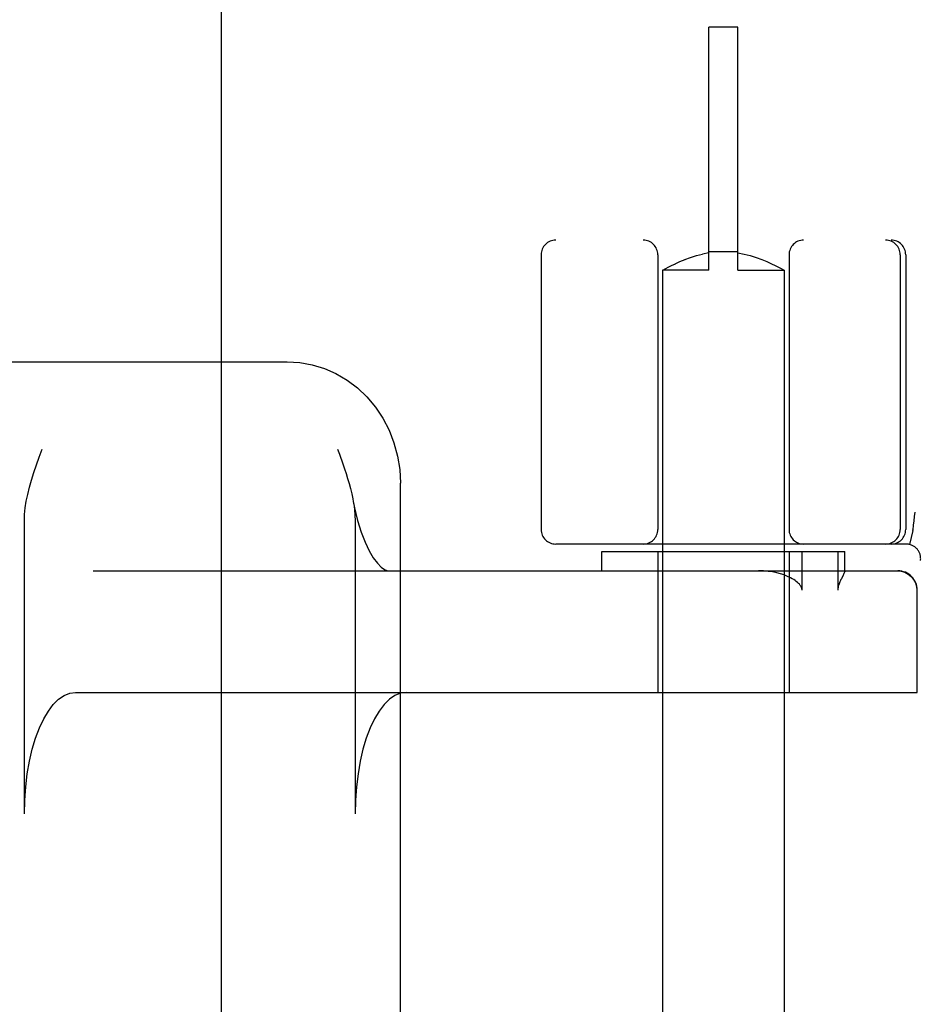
# Model space of a CAD drawing. Header units: inches. Extents: x 0 to 278, y 0 to 180.
# Tile 43 of 76: x 90.984 to 91.907, y 92.17 to 93.182. Entities that reach past the tile are written whole.
import ezdxf

# ---------------------------------------------------------------- set-up
doc = ezdxf.new("R2010")
doc.units = ezdxf.units.IN
doc.header["$LTSCALE"] = 15.310625
doc.header["$MEASUREMENT"] = 0
doc.linetypes.add('HIDDEN', pattern=[0.2, 0.1, -0.1])
doc.layers.add('DEFAULT_2', color=8, linetype='HIDDEN')
doc.layers.add('LEFTHAND_DOOR_ASSEMBLY', color=7, linetype='CONTINUOUS')

msp = doc.modelspace()

# ---------------------------------------------------------------- linework, layer by layer
at = {"layer": 'DEFAULT_2', "color": 8, "linetype": 'HIDDEN'}
for p, q in [((91.6928, 92.9245), (91.6928, 93.1745)), ((91.7228, 93.1745), (91.6928, 93.1745)), ((91.7228, 92.9245), (91.7228, 93.1745)), ((94.0303, 92.9555), (91.5353, 92.9555)), ((91.5203, 92.9405), (91.5203, 92.658)), ((91.6403, 92.9405), (91.6403, 92.658)), ((91.6801, 92.9396), (91.6864, 92.9412)), ((91.6928, 92.9424), (91.6864, 92.9412)), ((91.7228, 92.9436), (91.6928, 92.9436)), ((91.7228, 92.9424), (91.7292, 92.9412)), ((91.7292, 92.9412), (91.7355, 92.9396)), ((91.7753, 92.9405), (91.7753, 92.658)), ((91.8896, 92.9405), (91.8896, 92.658)), ((91.8953, 92.9405), (91.8953, 92.658)), ((91.6543, 92.9293), (91.6584, 92.9313)), ((91.6583, 92.9312), (91.6631, 92.9334)), ((91.663, 92.9334), (91.6684, 92.9356)), ((91.6683, 92.9356), (91.6741, 92.9377)), ((91.674, 92.9377), (91.6801, 92.9396)), ((91.7354, 92.9396), (91.7415, 92.9377)), ((91.7415, 92.9377), (91.7473, 92.9356)), ((91.7472, 92.9356), (91.7525, 92.9334)), ((91.7525, 92.9334), (91.7572, 92.9312)), ((91.7572, 92.9313), (91.7612, 92.9293)), ((91.6456, 92.9247), (91.6453, 92.9245)), ((91.6453, 92.9245), (91.6453, 89.4745)), ((91.6928, 92.9245), (91.6453, 92.9245)), ((91.6456, 92.9247), (91.6485, 92.9263)), ((91.6485, 92.9263), (91.6511, 92.9276)), ((91.651, 92.9276), (91.6544, 92.9293)), ((91.7228, 92.9245), (91.7703, 92.9245)), ((91.7612, 92.9293), (91.7645, 92.9276)), ((91.7644, 92.9276), (91.7671, 92.9263)), ((91.7703, 92.9245), (91.7703, 89.4745)), ((89.8744, 92.8305), (91.2593, 92.8305)), ((91.3109, 92.7405), (91.3128, 92.7355)), ((91.3756, 92.1469), (91.3756, 92.7055)), ((90.9889, 92.3655), (90.9889, 92.667)), ((91.3291, 92.667), (91.3291, 92.3655)), ((91.9025, 92.6571), (91.8991, 92.6426)), ((91.9025, 92.6571), (91.9026, 92.6576)), ((91.8957, 92.643), (91.5353, 92.643)), ((91.5828, 92.6155), (91.5828, 92.6355)), ((91.5828, 92.6355), (91.8328, 92.6355)), ((91.6403, 92.6355), (91.6403, 92.4905)), ((91.7753, 92.6355), (91.7753, 92.4905)), ((91.7888, 92.5955), (91.7888, 92.6355)), ((91.8255, 92.6355), (91.8255, 92.5955)), ((91.8328, 92.6153), (91.8328, 92.6355)), ((91.0596, 92.6155), (91.8872, 92.6155)), ((91.8309, 92.611), (91.8291, 92.6073)), ((91.8327, 92.6155), (91.8328, 92.6154)), ((91.9068, 92.5955), (91.9068, 92.4905)), ((91.0415, 92.4905), (91.9072, 92.4905))]:
    msp.add_line(p, q, dxfattribs=at)
for points in [[(91.7703, 92.9245), (91.7699, 92.9247), (91.767, 92.9263)], [(91.2593, 92.8305), (91.2722, 92.8297), (91.2849, 92.8274), (91.2974, 92.8236), (91.3093, 92.8183), (91.3208, 92.8116), (91.3314, 92.8036), (91.3412, 92.7943), (91.3499, 92.7839), (91.3576, 92.7724), (91.364, 92.7601), (91.369, 92.747), (91.3727, 92.7335), (91.3749, 92.7196), (91.3756, 92.7055)], [(90.9889, 92.667), (90.9891, 92.6735), (90.9898, 92.6802), (90.9908, 92.687), (90.9923, 92.6941), (90.9941, 92.7014), (90.9962, 92.7088), (90.9986, 92.7165), (91.0012, 92.7243), (91.004, 92.7323), (91.007, 92.7405)], [(91.3128, 92.7355), (91.3163, 92.7255), (91.318, 92.7205), (91.3197, 92.7154), (91.3213, 92.7103), (91.3228, 92.7052), (91.3242, 92.7001), (91.3255, 92.6948), (91.3266, 92.6895), (91.3271, 92.6869)], [(91.3271, 92.6869), (91.3284, 92.6803), (91.3315, 92.6672), (91.3352, 92.6553), (91.3392, 92.6449), (91.3434, 92.636), (91.3477, 92.6288), (91.3519, 92.6233), (91.3557, 92.6194), (91.3591, 92.6169), (91.3617, 92.6158), (91.3635, 92.6155)], [(91.3271, 92.6869), (91.3276, 92.684), (91.3284, 92.6785), (91.3289, 92.6728), (91.3291, 92.667)], [(91.9046, 92.6759), (91.9041, 92.6715), (91.9036, 92.667), (91.9031, 92.6624), (91.9026, 92.6576)], [(91.7769, 92.6083), (91.7737, 92.6098), (91.7703, 92.6112), (91.7666, 92.6124), (91.7626, 92.6134), (91.7584, 92.6143), (91.7538, 92.6149), (91.749, 92.6153), (91.7439, 92.6155)], [(91.7888, 92.5955), (91.7886, 92.5969), (91.7882, 92.5982), (91.7877, 92.5994), (91.7869, 92.6005), (91.7861, 92.6016), (91.7851, 92.6026), (91.784, 92.6036), (91.7828, 92.6046), (91.7815, 92.6056), (91.7801, 92.6065), (91.7785, 92.6074), (91.7769, 92.6083)], [(91.8291, 92.6073), (91.8286, 92.6064), (91.8282, 92.6054), (91.8277, 92.6043), (91.8272, 92.6032), (91.8268, 92.6021), (91.8264, 92.6009), (91.826, 92.5997), (91.8257, 92.5983), (91.8255, 92.5969), (91.8255, 92.5955)], [(91.8328, 92.6154), (91.8327, 92.615), (91.8326, 92.6146), (91.8323, 92.614), (91.8321, 92.6133), (91.8317, 92.6126), (91.8313, 92.6118), (91.8309, 92.611)], [(91.8868, 92.6155), (91.8907, 92.6151), (91.8945, 92.614), (91.8979, 92.6121), (91.901, 92.6096), (91.9034, 92.6066), (91.9053, 92.6031), (91.9064, 92.5994), (91.9068, 92.5955)], [(90.9889, 92.3655), (90.9892, 92.3796), (90.9902, 92.3933), (90.9918, 92.4068), (90.9941, 92.4197), (90.9969, 92.432), (91.0003, 92.4434), (91.0043, 92.4539), (91.0087, 92.4632), (91.0135, 92.4713), (91.0186, 92.4781), (91.0241, 92.4835), (91.0298, 92.4873), (91.0355, 92.4897), (91.0415, 92.4905)], [(91.3817, 92.4905), (91.3757, 92.4897), (91.37, 92.4873), (91.3643, 92.4835), (91.3588, 92.4781), (91.3537, 92.4713), (91.3489, 92.4632), (91.3445, 92.4539), (91.3405, 92.4434), (91.3371, 92.432), (91.3343, 92.4197), (91.332, 92.4068), (91.3304, 92.3933), (91.3294, 92.3796), (91.3291, 92.3655)]]:
    msp.add_lwpolyline(points, dxfattribs=at)
for centre, radius, start, end in [((91.5353, 92.9405), 0.015, 90, 180), ((91.6253, 92.9405), 0.015, 0, 90), ((91.7903, 92.9405), 0.015, 90, 180), ((91.8746, 92.9405), 0.015, 0, 90), ((91.8803, 92.9405), 0.015, 0, 90), ((91.5353, 92.658), 0.015, 180, 270), ((91.6253, 92.658), 0.015, 270, 360), ((91.7903, 92.658), 0.015, 180, 270), ((91.8746, 92.658), 0.015, 270, 360), ((91.8803, 92.658), 0.015, 270, 360), ((91.8957, 92.628), 0.015, 353.0043, 90), ((91.8872, 92.5955), 0.02, 0, 90)]:
    msp.add_arc(centre, radius, start, end, dxfattribs=at)
at = {"layer": 'LEFTHAND_DOOR_ASSEMBLY', "color": 8, "linetype": 'HIDDEN'}
msp.add_line((91.0873, 131.6015), (91.0873, 51.3095), dxfattribs=at)
at = {"layer": 'LEFTHAND_DOOR_ASSEMBLY', "color": 3, "linetype": 'Continuous'}
msp.add_line((91.1913, 131.6015), (91.1913, 51.3095), dxfattribs=at)

doc.saveas('drawing.dxf')
